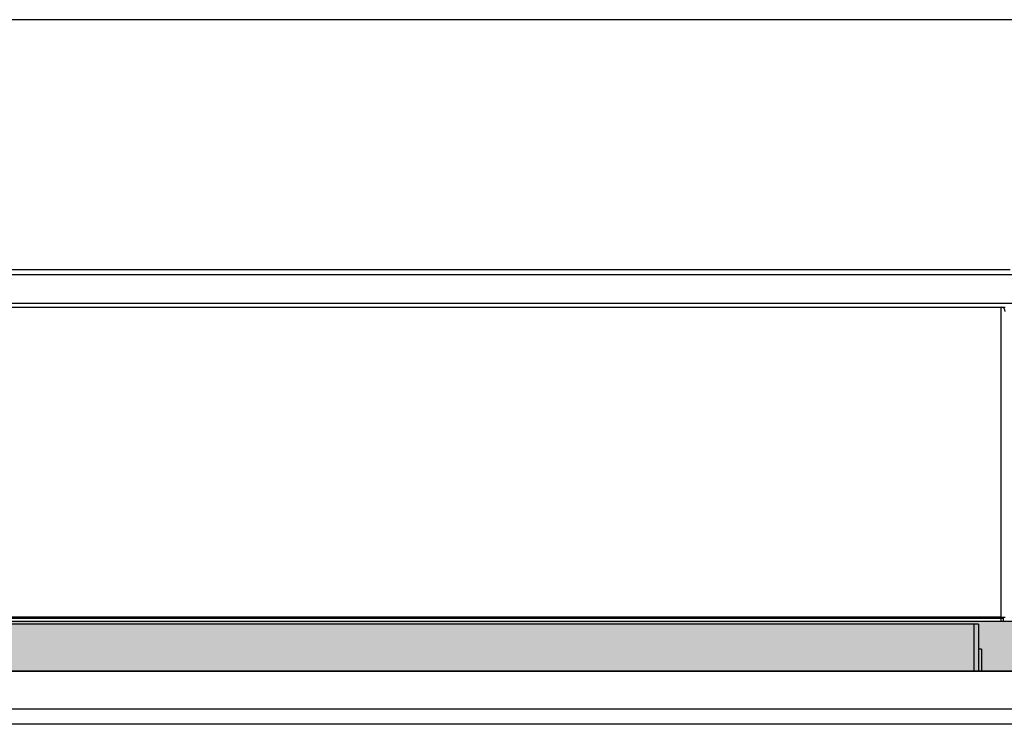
# Model space of a CAD drawing. Header units: inches. Extents: x -7205 to -1528, y -2875 to 5222.
# Tile 18 of 104: x -4143 to -3749, y -2585 to -2303. Entities that reach past the tile are written whole.
import ezdxf

# ---------------------------------------------------------------- set-up
doc = ezdxf.new("R2010")
doc.units = ezdxf.units.IN
doc.layers.add('1', color=7, linetype='Continuous')

msp = doc.modelspace()

# ---------------------------------------------------------------- hatches: boundary and pattern name
at = {"layer": '1', "linetype": 'Continuous'}
msp.add_hatch(color=2, dxfattribs=at).paths.add_polyline_path([(-3732.19396468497, -2543.485045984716), (-3732.19396468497, -2563.485045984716), (-4872.100006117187, -2563.485045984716), (-4872.100006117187, -2543.485045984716)])

# ---------------------------------------------------------------- linework, layer by layer
at = {"color": 7, "linetype": 'Continuous'}
for p, q in [((-3611.603685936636, -2302.785045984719), (-4985.542521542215, -2302.785045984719)), ((-4872.500006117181, -2402.785045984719), (-3746.500006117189, -2402.785045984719)), ((-4655.500006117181, -2402.785045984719), (-3946.500006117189, -2402.785045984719)), ((-4854.200006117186, -2417.785045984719), (-3750.200006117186, -2417.785045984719)), ((-4654.200006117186, -2417.785045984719), (-3950.200006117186, -2417.785045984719)), ((-3750.200006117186, -2417.785045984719), (-3748.500006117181, -2417.785045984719)), ((-4852.700006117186, -2542.285045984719), (-3750.200006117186, -2542.285045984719)), ((-3759.200006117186, -2544.686755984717), (-4844.700006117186, -2544.686755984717)), ((-4652.700006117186, -2542.285045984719), (-3950.200006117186, -2542.285045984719)), ((-4652.700006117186, -2543.485045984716), (-3950.200006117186, -2543.485045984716)), ((-4652.700006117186, -2543.485045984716), (-3950.200006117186, -2543.485045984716)), ((-4652.700006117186, -2543.485045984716), (-3950.200006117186, -2543.485045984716)), ((-3759.200006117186, -2544.686755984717), (-3760.900006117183, -2544.686755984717)), ((-3759.200006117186, -2544.686755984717), (-3759.200006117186, -2563.485045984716)), ((-3750.200006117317, -2541.885045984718), (-3750.200006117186, -2542.285045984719)), ((-3750.200006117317, -2541.885045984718), (-3748.500006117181, -2541.885045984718)), ((-3750.200006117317, -2541.885045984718), (-3750.200006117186, -2542.285045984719)), ((-3750.200006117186, -2542.285045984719), (-3749.300006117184, -2542.285045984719)), ((-3750.200006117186, -2543.485045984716), (-3750.200006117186, -2542.285045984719)), ((-3750.200006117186, -2543.485045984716), (-3750.200006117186, -2542.285045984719)), ((-3750.200006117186, -2543.485045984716), (-3749.300006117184, -2543.485045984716)), ((-3749.300006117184, -2541.885045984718), (-3749.300006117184, -2542.285045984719)), ((-3749.300006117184, -2542.285045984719), (-3749.300006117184, -2543.485045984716)), ((-3758.000006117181, -2554.685045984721), (-3759.200006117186, -2554.685045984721)), ((-3758.000006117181, -2554.685045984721), (-3758.000006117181, -2563.485045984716)), ((-4646.400006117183, -2563.485045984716), (-3959.200006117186, -2563.485045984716)), ((-3959.200006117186, -2563.485045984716), (-3701.000006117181, -2563.485045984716)), ((-3959.200006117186, -2563.485045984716), (-3701.000006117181, -2563.485045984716)), ((-4669.200006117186, -2578.485045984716), (-3936.900006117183, -2578.485045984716)), ((-4667.500006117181, -2578.485045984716), (-3934.000006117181, -2578.485045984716)), ((-4667.500006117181, -2578.485045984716), (-3936.900006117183, -2578.485045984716)), ((-3934.000006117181, -2578.485045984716), (-3701.000006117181, -2578.485045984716)), ((-3934.000006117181, -2578.485045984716), (-3701.000006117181, -2578.485045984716)), ((-3736.900006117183, -2584.685045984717), (-4867.500006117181, -2584.685045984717))]:
    msp.add_line(p, q, dxfattribs=at)
at = {"color": 126, "linetype": 'Continuous', "true_color": 0x008060}
for p, q in [((-4872.500006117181, -2404.785045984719), (-3729.500006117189, -2404.785045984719)), ((-3729.500006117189, -2416.285045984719), (-4872.500006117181, -2416.285045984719)), ((-3750.200006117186, -2509.585045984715), (-3750.200006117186, -2417.785045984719)), ((-3750.200006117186, -2541.785045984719), (-3750.200006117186, -2509.585045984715)), ((-3750.200006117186, -2541.785045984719), (-3750.200006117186, -2509.585045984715)), ((-3750.200006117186, -2541.885045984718), (-4854.200006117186, -2541.885045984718)), ((-3760.900006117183, -2563.485045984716), (-3760.900006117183, -2544.686755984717)), ((-3750.200006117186, -2541.86446720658), (-3750.200006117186, -2541.785045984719)), ((-3750.200006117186, -2541.86446720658), (-3750.200006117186, -2541.785045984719)), ((-3750.200006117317, -2541.885045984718), (-3750.200006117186, -2541.86446720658)), ((-3750.200006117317, -2541.885045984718), (-3750.200006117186, -2541.86446720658))]:
    msp.add_line(p, q, dxfattribs=at)
at = {"color": 7, "linetype": 'Continuous'}
msp.add_arc((-3750.200006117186, -2419.485045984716), 1.700000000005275, 0, 90, dxfattribs=at)
at = {"layer": '1', "color": 7, "linetype": 'Continuous'}
for p, q in [((-4872.100006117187, -2543.485045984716), (-3732.19396468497, -2543.485045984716)), ((-4852.700006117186, -2543.485045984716), (-3750.200006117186, -2543.485045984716)), ((-4754.200006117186, -2543.485045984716), (-3850.200006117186, -2543.485045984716)), ((-3732.19396468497, -2563.485045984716), (-4872.100006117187, -2563.485045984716)), ((-3832.19396468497, -2563.485045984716), (-4772.100006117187, -2563.485045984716)), ((-3932.300006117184, -2563.485045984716), (-4672.100006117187, -2563.485045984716))]:
    msp.add_line(p, q, dxfattribs=at)

doc.saveas('drawing.dxf')
